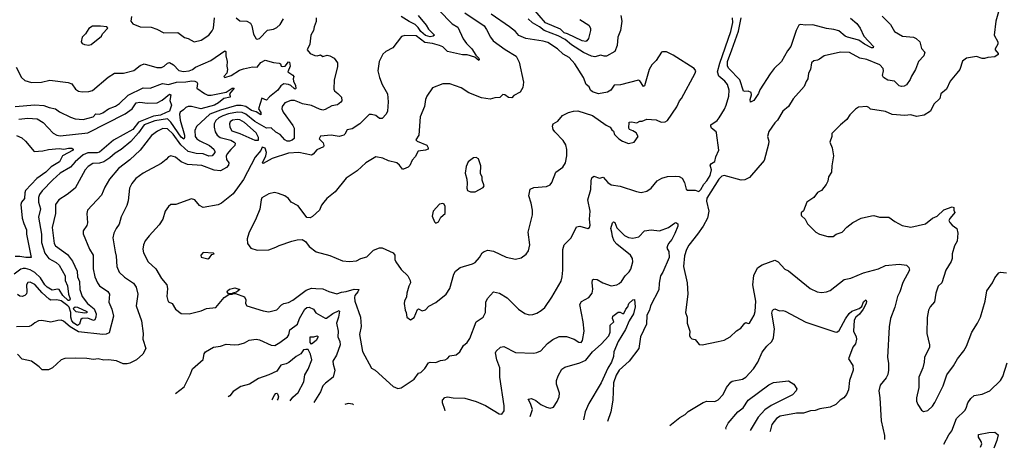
# Model space of a CAD drawing. Extents: x 1246169 to 1426871, y 660025 to 763458.
# Tile 252 of 256: x 1333814 to 1342357, y 664637 to 668358. Entities that reach past the tile are written whole.
import ezdxf

# ---------------------------------------------------------------- set-up
doc = ezdxf.new("R2010")
doc.units = 0

msp = doc.modelspace()

# ---------------------------------------------------------------- linework, layer by layer
at = {"layer": '0CON20XD'}
for points in [[(1342325, 668486.7), (1342283.4, 668346.6), (1342268, 668225), (1342300, 668165), (1342300, 668145), (1342277.5, 668105), (1342277.5, 668095), (1342302.5, 668065), (1342302.5, 668055), (1342275, 668036.7), (1342215, 668030), (1342185, 668020), (1342165, 668020), (1342115, 668038.6), (1342030, 668025), (1341992.7, 667997.3), (1341972, 667925), (1341945, 667893.8), (1341885.9, 667824.1), (1341854, 667755), (1341806.2, 667715), (1341796, 667675), (1341746.4, 667623.6), (1341715, 667563.8), (1341660.5, 667529.5), (1341595, 667518.8), (1341545, 667532.9), (1341495, 667526.2), (1341385, 667535.7), (1341325, 667561.4), (1341195, 667580), (1341182.5, 667595), (1341165, 667603.8), (1341091.7, 667598.3), (1341065, 667582.5), (1341017.7, 667532.3), (1340989.3, 667490.7), (1340934.2, 667445.8), (1340860.5, 667369.5), (1340861.2, 667345), (1340843.8, 667295), (1340863.8, 667245), (1340873.3, 667175), (1340859.3, 667090.7), (1340857.5, 667035), (1340830, 666995), (1340826.7, 666955), (1340812, 666928), (1340770, 666875), (1340735, 666856.7), (1340704.4, 666815.6), (1340643.3, 666775), (1340615, 666700), (1340595, 666680), (1340593.3, 666665), (1340596.7, 666655), (1340630, 666625), (1340648.8, 666585), (1340720, 666515), (1340752.5, 666495), (1340825.8, 666475.8), (1340872.5, 666475), (1340896.7, 666495), (1340951.2, 666515), (1340991.7, 666558.3), (1341042.3, 666597.7), (1341115.9, 666634.1), (1341205, 666656.2), (1341225, 666658.8), (1341275, 666643.8), (1341355, 666643.8), (1341407.5, 666605), (1341470.5, 666570.5), (1341545, 666557.5), (1341672.5, 666585), (1341732.5, 666635), (1341775, 666652), (1341832.7, 666707.3), (1341905, 666733.3), (1341918.8, 666728.8), (1341917.5, 666705), (1341927.5, 666685), (1341885.8, 666634.2), (1341876.2, 666615), (1341885, 666596.7), (1341905, 666574.2), (1341945.8, 666545), (1341954, 666505), (1341946.7, 666435), (1341923.8, 666395), (1341904, 666325), (1341903.8, 666285), (1341895, 666257.5), (1341848, 666185), (1341816, 666075), (1341783.5, 666045), (1341762.3, 665985), (1341751.7, 665908.3), (1341713.3, 665865), (1341700, 665835), (1341686.1, 665773.9), (1341684.3, 665635), (1341708.6, 665535), (1341707.5, 665515), (1341664.5, 665425.5), (1341662.5, 665385), (1341650, 665335), (1341615.7, 665255), (1341613.9, 665163.9), (1341594.2, 665075), (1341596, 665045), (1341606.1, 665016.1), (1341637, 664967), (1341655, 664957.5), (1341692.5, 664965), (1341735, 665003.3), (1341753.8, 665035), (1341825, 665180), (1341858.1, 665275), (1341917.2, 665352.8), (1341951.4, 665415), (1342006.3, 665483.7), (1342027.3, 665522.7), (1342074, 665645), (1342125, 665723.8), (1342149.2, 665775), (1342190, 665915), (1342206.2, 666005), (1342255, 666072.5), (1342275, 666116.7), (1342310, 666160), (1342322.7, 666167.3), (1342375, 666161.9)], [(1337450.4, 668440.4), (1337565, 668322.9), (1337615, 668292.2), (1337661.7, 668191.7), (1337691.2, 668151.2), (1337738.1, 668105), (1337770.9, 668050.9), (1337798, 668025), (1337801.7, 668008.3), (1337796.4, 668003.6), (1337761.9, 668031.9), (1337695, 668053.1), (1337655, 668053.1), (1337525, 668082.9), (1337485, 668122.8), (1337455.6, 668135), (1337395, 668152.8), (1337329.5, 668159.5), (1337255, 668217.7), (1337155, 668221.2), (1337127, 668213), (1337052.5, 668115), (1336989.3, 668080.7), (1336965, 668057.5), (1336933.8, 667995), (1336922, 667915), (1336935.8, 667855), (1336958, 667795), (1337005.7, 667715), (1337010.8, 667645), (1337005.6, 667565), (1336993, 667537), (1336958.8, 667501.2), (1336935, 667501.2), (1336903, 667527), (1336865.6, 667535.6), (1336845, 667534), (1336765.4, 667454.6), (1336698, 667412), (1336655, 667401.2), (1336636.2, 667363.8), (1336625, 667354.4), (1336585, 667344.3), (1336515, 667356.7), (1336423.9, 667346.1), (1336411.2, 667325), (1336448.3, 667288.3), (1336453.3, 667265), (1336448.8, 667255), (1336392.4, 667227.6), (1336359.8, 667190.2), (1336345, 667182.5), (1336235, 667206.1), (1336145, 667198.9), (1336005, 667153.9), (1335925, 667110), (1335920, 667115), (1335950, 667175), (1335956.5, 667205), (1335945, 667242.5), (1335918.3, 667251.7), (1335906.1, 667223.9), (1335858, 667165), (1335755, 666970.6), (1335665, 666846.5), (1335565, 666764), (1335535, 666750), (1335405, 666726.7), (1335374.1, 666744.1), (1335332.5, 666795), (1335305, 666803.3), (1335170, 666755), (1335125, 666752.5), (1335105, 666736.2), (1335077.1, 666695), (1335055, 666626.7), (1335025, 666576.2), (1334936.9, 666483.1), (1334902.2, 666437.8), (1334887.8, 666405), (1334883.1, 666365), (1334886.9, 666335), (1334929.2, 666255), (1334994.4, 666195), (1335045, 666111.2), (1335090, 666055), (1335097.1, 666025), (1335091.1, 665955), (1335099.5, 665919.5), (1335105, 665910), (1335136.7, 665895), (1335166.1, 665846.1), (1335215, 665806.7), (1335285, 665804), (1335388.3, 665831.7), (1335435, 665850.8), (1335515, 665858.8), (1335586.7, 665945), (1335628.3, 665971.7), (1335660, 665975), (1335660, 665980), (1335625, 665977.5), (1335613.8, 665995), (1335616.7, 666005), (1335635, 666020), (1335679.5, 666029.5), (1335722.5, 666015), (1335695, 665992.5), (1335660, 665985), (1335660, 665980), (1335685, 665980), (1335765, 665951.2), (1335775.8, 665925), (1335774.3, 665894.3), (1335785, 665874.2), (1335925, 665830.6), (1335975, 665821.9), (1336045, 665839.4), (1336086.2, 665883.8), (1336105, 665894.4), (1336147, 665903), (1336185, 665922.5), (1336298.6, 666011.4), (1336345, 666027.9), (1336384.5, 666025.5), (1336445, 666021.4), (1336495, 665998), (1336565, 665977.8), (1336605, 665993.1), (1336645, 665998.2), (1336715, 666018.7), (1336757.5, 666015), (1336748.9, 665995), (1336721.5, 665965), (1336717.5, 665945), (1336721.1, 665915), (1336771.9, 665775), (1336777.8, 665695), (1336762.2, 665625), (1336788.3, 665478.3), (1336865, 665333.8), (1336896.8, 665316.8), (1337055, 665172.5), (1337095, 665156.7)], [(1337675, 668417.8), (1337842.5, 668305), (1337865, 668273.3), (1337898.9, 668205), (1337922.9, 668175), (1338025, 668098), (1338121.2, 668041.2), (1338148.3, 667988.3), (1338186.2, 667815), (1338180.5, 667769.5), (1338155, 667727.5), (1338101.2, 667698.8), (1338085, 667680), (1338055, 667682), (1338022.5, 667705), (1338005, 667710), (1337978.3, 667681.7), (1337935, 667680), (1337895, 667669.4), (1337819.5, 667680.5), (1337712.1, 667722.1), (1337645, 667767.5), (1337545, 667800.8), (1337485, 667800.8), (1337395, 667766.2), (1337346.2, 667695), (1337334, 667665), (1337327.5, 667605), (1337288.6, 667515), (1337275.7, 667355), (1337252, 667315), (1337263.3, 667303.3), (1337345, 667268.2), (1337359.2, 667245), (1337357, 667233), (1337335.6, 667224.4), (1337272.5, 667217.5), (1337245, 667168.8), (1337220.3, 667139.7), (1337198.8, 667091.2), (1337185, 667077.5), (1337145, 667060), (1337135, 667060), (1337110, 667095), (1337085.5, 667115.5), (1337015, 667133.3), (1336965, 667156), (1336905, 667166.2), (1336817.5, 667115), (1336743.3, 667046.7), (1336645, 666983.8), (1336550, 666865), (1336477.5, 666805), (1336451.9, 666775), (1336432.8, 666747.2), (1336415.6, 666704.4), (1336355, 666648.8), (1336335, 666638), (1336305, 666640), (1336231.2, 666741.2), (1336170, 666775), (1336147, 666807), (1336115, 666828.8), (1336060.3, 666850.3), (1336025, 666857.1), (1335974.5, 666845.5), (1335915, 666812), (1335907.8, 666795), (1335897.4, 666712.6), (1335866.9, 666635), (1335800.8, 666505), (1335786.7, 666455), (1335790, 666415), (1335820, 666375), (1335875, 666356), (1335975, 666360), (1336037.6, 666382.4), (1336065, 666399.2), (1336176.4, 666436.4), (1336221.7, 666448.3), (1336265, 666450), (1336295, 666432.5), (1336325, 666390), (1336385, 666343.3), (1336505, 666310), (1336615, 666265.6), (1336675, 666260), (1336735, 666264.2), (1336774.2, 666285.8), (1336825, 666298), (1336883.7, 666356.3), (1336935, 666378.1), (1336957.6, 666377.6), (1337055, 666333.8), (1337070, 666315), (1337068.8, 666275), (1337077.3, 666257.3), (1337125, 666188.8), (1337182, 666135), (1337201.2, 666095), (1337203.3, 666075), (1337188.8, 666045), (1337172, 665985), (1337169.2, 665950.8), (1337151.2, 665915), (1337150, 665895), (1337157.5, 665835), (1337167.5, 665815), (1337173.3, 665775), (1337205, 665753.3)], [(1337272.5, 668395), (1337341.4, 668311.4), (1337362.1, 668275), (1337413.8, 668225), (1337400, 668215), (1337375, 668210.4), (1337335, 668221.9), (1337294.8, 668254.8), (1337271.7, 668291.7), (1337245, 668315.5), (1337191.6, 668341.6), (1337125, 668385.5)], [(1337205, 665753.3), (1337235, 665772.5), (1337265, 665842.5), (1337275, 665846.7), (1337305, 665831.2), (1337335, 665838.8), (1337365, 665870), (1337425.8, 665904.2), (1337515, 665976.7), (1337547.3, 666025), (1337582, 666148), (1337595, 666176), (1337635, 666205.8), (1337741.7, 666238.3), (1337765, 666251.2), (1337803.8, 666295), (1337826.1, 666333.9), (1337845, 666346.7), (1337875, 666356.2), (1337925, 666348), (1338035, 666295.8), (1338115, 666278), (1338165, 666290), (1338208.7, 666321.3), (1338229.7, 666350.3), (1338241.4, 666405), (1338224.4, 666515), (1338262.5, 666665), (1338264.1, 666705.9), (1338251.4, 666765), (1338232.3, 666827.7), (1338244.2, 666885.8), (1338275, 666902.5), (1338385, 666910.8), (1338415, 666923.8), (1338432, 666945), (1338467, 667033), (1338525, 667078.8), (1338549.2, 667115), (1338561.4, 667175), (1338560.5, 667230.5), (1338552.3, 667272.3), (1338530.3, 667310.3), (1338456.7, 667385), (1338443.3, 667405), (1338436.7, 667435), (1338442.5, 667455), (1338483, 667477), (1338523.6, 667526.4), (1338575, 667551.2), (1338620, 667565), (1338655, 667568), (1338782.5, 667525), (1338901.7, 667441.7), (1338936.4, 667426.4), (1338950.7, 667400.7), (1338965, 667390), (1338975, 667362.5), (1339012.5, 667325), (1339045, 667302.5), (1339095, 667283.3), (1339146.1, 667293.9), (1339180, 667345), (1339162.5, 667375), (1339135, 667393.3), (1339103.9, 667403.9), (1339097.5, 667415), (1339101.7, 667468.3), (1339125, 667472.5), (1339150, 667465), (1339167, 667463), (1339193, 667477), (1339215, 667476.7), (1339255, 667493.3), (1339335, 667488), (1339378.3, 667468.3), (1339415, 667470.8), (1339435, 667482), (1339515, 667602.9), (1339537.5, 667652.5), (1339556, 667675), (1339675, 667893.1), (1339681.5, 667915), (1339666.4, 667935), (1339485, 668051.5), (1339425, 668079.5), (1339391.2, 668078.8), (1339383.6, 668076.4), (1339335, 668002.5), (1339298.8, 667965), (1339275, 667926), (1339235, 667782.5), (1339225, 667777.5), (1339195, 667826.2), (1339184.1, 667834.1), (1339026.8, 667793.2), (1338971.7, 667788.3), (1338943.8, 667745), (1338915, 667728), (1338835.8, 667714.2), (1338785, 667730.8), (1338766.2, 667745), (1338753.8, 667775), (1338730, 667795), (1338705.8, 667855), (1338630, 667975), (1338580.3, 668030.3), (1338528.4, 668058.4), (1338481.1, 668105), (1338395, 668158.7), (1338355, 668171.8), (1338204.6, 668194.6), (1338145, 668220.6), (1338114.3, 668255), (1338065, 668295.4), (1337905, 668406.9)], [(1339029.7, 668395), (1339037.7, 668345), (1339025.9, 668264.1), (1339002.7, 668205), (1338998.1, 668135), (1338977.8, 668082.2), (1338905, 668042.5), (1338885, 668040.5), (1338855, 668048.8), (1338805, 668035.5), (1338775, 668042.7), (1338705, 668074.6), (1338600.9, 668140.9), (1338545.3, 668185), (1338485, 668218), (1338365, 668263), (1338325, 668295.2), (1338262.1, 668332.1), (1338225.7, 668365.7)], [(1338675, 668358.9), (1338751.7, 668311.7), (1338766.6, 668285), (1338767.6, 668265), (1338748.2, 668195), (1338735.6, 668175), (1338725, 668169.6), (1338695, 668173.3), (1338567.7, 668235), (1338537.9, 668245), (1338505.6, 668275.6), (1338375, 668331.3), (1338265, 668458.2)], [(1336387.3, 668375), (1336386.6, 668343.4), (1336367.5, 668295), (1336362.5, 668265), (1336340.8, 668225), (1336332.2, 668145), (1336308.5, 668095), (1336334.8, 668064.8), (1336375, 668047.7), (1336395.7, 668044.3), (1336425, 668052.5), (1336445, 668037.5), (1336481.2, 668048.8), (1336505, 668044.2), (1336543.7, 668023.7), (1336572.5, 667985), (1336570.9, 667949.1), (1336542.7, 667837.3), (1336540, 667755), (1336545, 667740), (1336575, 667718.8), (1336606.2, 667685), (1336608.6, 667655), (1336599.1, 667640.9), (1336570, 667620), (1336520.8, 667609.2), (1336465, 667577.5), (1336445, 667573.1), (1336415, 667580), (1336345, 667614.1), (1336267.4, 667627.4), (1336240.6, 667639.4), (1336197.9, 667657.9), (1336165, 667657), (1336113.3, 667635), (1336090.5, 667605), (1336088.9, 667585), (1336100.4, 667555), (1336185, 667440), (1336195.4, 667415), (1336193.9, 667326.1), (1336178.8, 667311.2), (1336155, 667304.1), (1336135, 667303.8), (1336115, 667313.7), (1336075, 667360.7), (1336035, 667381.6), (1335995, 667418.9), (1335955, 667416.6), (1335854, 667474), (1335775, 667536.6), (1335745, 667552), (1335705, 667555.7), (1335625, 667539.6), (1335575.1, 667524.9), (1335540.3, 667505), (1335516.6, 667483.4), (1335502.5, 667455), (1335500.3, 667425), (1335508.9, 667385), (1335527.3, 667355), (1335553.1, 667335), (1335645, 667311), (1335676.1, 667295), (1335682.7, 667285), (1335679.1, 667265), (1335645, 667232.3), (1335613.3, 667195), (1335604, 667174), (1335607.5, 667145), (1335627.5, 667115), (1335626.7, 667095), (1335608.8, 667075), (1335555, 667047.1), (1335502.1, 667052.1), (1335395, 667092.7), (1335270, 667100), (1335215, 667124.2), (1335165, 667163.8), (1335125, 667176.7), (1335105, 667167.5), (1335085, 667143.3), (1335040, 667110), (1334885, 667026.7), (1334821.7, 666978.3), (1334785.7, 666935), (1334767.1, 666895), (1334756.2, 666785), (1334744.2, 666745.8), (1334695, 666647.5), (1334677.7, 666582.3), (1334650, 666545), (1334630.6, 666505), (1334623.2, 666463.2), (1334642, 666342), (1334650.5, 666305), (1334656.4, 666215), (1334676.3, 666166.3), (1334722.4, 666122.4), (1334801.7, 666071.7), (1334825.4, 666035), (1334839.4, 665975), (1334825.7, 665875), (1334870, 665745), (1334884.2, 665635), (1334882.5, 665585), (1334908.1, 665505), (1334883.3, 665455), (1334825.9, 665404.1), (1334768.8, 665375), (1334745, 665369.5), (1334710.9, 665370.9), (1334655, 665395.8), (1334585.6, 665405.6), (1334545, 665402.9), (1334495, 665412.9), (1334455, 665408.6), (1334395, 665417.5), (1334295, 665420), (1334205, 665416.7), (1334175, 665406.7), (1334097.5, 665335), (1334065, 665317.5), (1334008.3, 665318.3), (1333982.5, 665345), (1333915, 665394), (1333835, 665412), (1333795, 665453.3)], [(1334782.5, 668385), (1334777.5, 668345), (1334795, 668322.5), (1334860, 668295), (1334955, 668293.8), (1335005, 668275.8), (1335065, 668244.2), (1335185.6, 668245.6), (1335245, 668202.5), (1335275, 668194.2), (1335327.3, 668167.3), (1335389.7, 668180.3), (1335455, 668224.2), (1335485, 668261.2), (1335496.5, 668285), (1335503, 668373)], [(1335692.2, 668375), (1335725, 668347.3), (1335784.7, 668344.7), (1335816.9, 668326.9), (1335828.6, 668305), (1335841.2, 668231.2), (1335865, 668193.3), (1335875, 668190), (1335895, 668195.8), (1335965, 668266.7), (1336015, 668276), (1336045, 668290), (1336073.4, 668316.6), (1336101.9, 668365)], [(1337095, 665156.7), (1337125, 665161.2), (1337235, 665236), (1337275, 665288.8), (1337294.1, 665295.9), (1337329.1, 665330.9), (1337359.5, 665380.5), (1337375, 665386.2), (1337425, 665382.9), (1337465, 665400), (1337505, 665404.2), (1337525, 665415.8), (1337545, 665438.8), (1337601.7, 665448.3), (1337633.9, 665476.1), (1337665, 665530), (1337695, 665556.2), (1337718.3, 665591.7), (1337773.5, 665736.5), (1337836.2, 665775), (1337854, 665815), (1337857.1, 665905), (1337872, 665938), (1337925, 665994.2), (1337976.7, 665985), (1338044.3, 665944.3), (1338142, 665845), (1338196.8, 665806.8), (1338235, 665797.1), (1338265, 665798.6), (1338299.8, 665810.2), (1338337.2, 665832.8), (1338370.3, 665859.7), (1338432.1, 665947.9), (1338510.9, 666089.1), (1338520.8, 666125), (1338526, 666185), (1338527.3, 666362.7), (1338537.5, 666405), (1338597.5, 666465), (1338645, 666560), (1338675, 666566.7), (1338743.8, 666546.2), (1338757.5, 666555), (1338762.9, 666575), (1338757.5, 666625), (1338762.9, 666695), (1338744.6, 666795.4), (1338768.6, 666885), (1338771.7, 666958.3), (1338778.8, 666985), (1338795, 666998.8), (1338845, 666982), (1338875, 666990), (1338915.3, 666945.3), (1338945, 666925.5), (1339025, 666912.2), (1339164.1, 666865.9), (1339205, 666857.1), (1339255, 666868.6), (1339294, 666895), (1339345, 666958), (1339385, 666983.8), (1339434.1, 666995.9), (1339505, 666998.8), (1339535, 666996.2), (1339561.7, 666981.7), (1339583.3, 666945), (1339597.5, 666887.5), (1339607.5, 666877.5), (1339675, 666878.8), (1339705, 666866.2), (1339725, 666884.3), (1339748.3, 666931.7), (1339775, 666959.5), (1339804.8, 667005), (1339815.6, 667055), (1339804.4, 667095), (1339815, 667108.6), (1339845, 667126.2), (1339853.8, 667166.2), (1339880.6, 667225), (1339860.8, 667375), (1339856, 667385), (1339816, 667415), (1339809.2, 667435), (1339810.8, 667445), (1339865, 667483.3), (1339883.1, 667505), (1339929.3, 667580.7), (1339942.9, 667615), (1339965.6, 667695), (1339968.5, 667745), (1339955.3, 667795), (1339933.2, 667823.2), (1339879.2, 667869.2), (1339869.1, 667905), (1339889.5, 667980.5), (1339985, 668254.4), (1340001.3, 668335), (1339997.8, 668375)], [(1341297.6, 668387.6), (1341368, 668315), (1341404, 668255), (1341473.3, 668215), (1341567.7, 668207.7), (1341592, 668195), (1341623.8, 668165), (1341637.3, 668107.3), (1341667.1, 668075), (1341657, 668043), (1341611.2, 667995), (1341586.2, 667925), (1341551.7, 667868.3), (1341541.2, 667838.8), (1341507.2, 667792.8), (1341489.2, 667780.8), (1341465, 667778.9), (1341444.7, 667784.7), (1341428.3, 667801.7), (1341405, 667823.8), (1341345, 667834), (1341308.8, 667855), (1341299.2, 667875), (1341309.1, 667915), (1341306.2, 667935), (1341275.5, 667965), (1341165, 668011.9), (1341102.5, 668025), (1341014.3, 668074.3), (1340935, 668075.8), (1340792.5, 668045), (1340752.5, 668015), (1340735, 668006), (1340705, 668002.2), (1340683.1, 667985), (1340674.1, 667925.9), (1340659.2, 667895), (1340653.3, 667845), (1340637.3, 667822.7), (1340620.5, 667779.5), (1340525, 667671.2), (1340484.5, 667605.5), (1340434.6, 667565.4), (1340388, 667485), (1340365, 667462.5), (1340312.9, 667387.1), (1340301.9, 667345), (1340314.6, 667304.6), (1340311.5, 667278.5), (1340273.7, 667136.3), (1340145, 666988), (1340105, 666969.2), (1340075, 666965.8), (1339925, 667004.6), (1339905, 667000.4), (1339880.3, 666975), (1339775, 666807.5), (1339772, 666782), (1339794.4, 666695), (1339781.9, 666635), (1339745, 666566), (1339695.6, 666495), (1339618.8, 666401.2), (1339598, 666362), (1339582.6, 666307.4), (1339574.2, 666215), (1339604.3, 666075), (1339611.9, 665975), (1339590, 665815), (1339604, 665775), (1339604.2, 665725), (1339628, 665655), (1339626.4, 665616.4), (1339631.7, 665601.7), (1339645, 665587.5), (1339675, 665582.5), (1339708.3, 665538.3), (1339735, 665536.7), (1339875, 665563.8), (1339925, 665576.2), (1339977.5, 665605), (1340032.7, 665657.3), (1340069.8, 665680.2), (1340105, 665723.8), (1340115, 665728.8), (1340135, 665720), (1340145, 665723.3), (1340185, 665792.5), (1340195.3, 665825), (1340199.4, 665915), (1340173.5, 666055), (1340182.8, 666137.2), (1340215, 666202.9), (1340255, 666229.2), (1340365, 666270), (1340395, 666256.7), (1340453.2, 666193.2), (1340485, 666178.6), (1340671.2, 666025), (1340733.3, 665995), (1340770.9, 665990.9), (1340814.2, 665995.8), (1340845, 666006.2), (1340967.2, 666102.8), (1341025, 666114.5), (1341135, 666159.1), (1341265, 666196.7), (1341325.4, 666224.6), (1341445.6, 666234.4), (1341506.9, 666226.9), (1341527.6, 666207.6), (1341532.9, 666185), (1341475, 666076.2), (1341450, 665995), (1341429.2, 665955), (1341407.3, 665862.7), (1341370, 665765), (1341357.7, 665692.3), (1341343.3, 665425), (1341353.3, 665375), (1341353.3, 665315), (1341345, 665277.5), (1341331.2, 665248.8), (1341280, 665185), (1341267.5, 665135), (1341276.2, 665075), (1341288, 664875), (1341317.3, 664747.3), (1341317.8, 664714.8)], [(1341020.8, 668370.8), (1341077.5, 668325), (1341105.6, 668285), (1341136.9, 668215), (1341220.5, 668125), (1341220, 668115), (1341204.4, 668115), (1341143.8, 668145), (1341095, 668181.4), (1340995, 668205.3), (1340974.6, 668215), (1340920.6, 668260.6), (1340877.4, 668272.6), (1340815, 668281.8), (1340695, 668314), (1340635, 668310.6), (1340585, 668316.2), (1340575, 668310.5), (1340550.2, 668265), (1340505, 668124.3), (1340475, 668088), (1340424, 667996), (1340360, 667935), (1340325, 667889.4), (1340235, 667748), (1340225, 667718), (1340182.7, 667657.3), (1340155, 667642.5), (1340151.5, 667665), (1340162.2, 667705), (1340160, 667725), (1340135, 667738.8), (1340105, 667733.3), (1340095, 667738.8), (1340061.8, 667835), (1339966.7, 667935), (1339955.3, 667955.3), (1339954.5, 667995), (1339991.4, 668095), (1340050.5, 668259.5), (1340074.1, 668375)], [(1334415, 668137.5), (1334435, 668143.3), (1334522.5, 668215), (1334533.6, 668236.4), (1334580, 668285), (1334570, 668295), (1334515, 668303.3), (1334445, 668302.5), (1334415, 668282.5), (1334383.8, 668236.2), (1334355, 668207.5), (1334347.5, 668165), (1334355, 668150), (1334375, 668142.5), (1334415, 668137.5)], [(1333782.5, 667945), (1333828.6, 667855), (1333859.3, 667829.3), (1333915, 667812.5), (1334003.6, 667816.4), (1334075, 667832.9), (1334235, 667812.2), (1334265, 667801.9), (1334299.2, 667755), (1334325, 667738.1), (1334355, 667730.6), (1334415, 667735.7), (1334445, 667742.9), (1334582.1, 667857.9), (1334635, 667892.5), (1334715, 667892.9), (1334805, 667917.3), (1334859.1, 667960.9), (1334895, 667975.8), (1335005, 667944.5), (1335045, 667942.3), (1335066.6, 667953.4), (1335095, 667980.6), (1335114.3, 667985.7), (1335149.2, 667965), (1335195, 667917.5), (1335235, 667909.6), (1335285, 667912.9), (1335314, 667925), (1335338, 667945), (1335472, 668005), (1335595, 668088.8), (1335603.3, 668083.3), (1335601.4, 668045), (1335613.6, 667996.4), (1335610, 667955), (1335617.5, 667925), (1335610, 667895), (1335584.2, 667865), (1335595, 667856.2), (1335650, 667875), (1335720.5, 667919.5), (1335755, 667932.8), (1335835, 667949.1), (1335875, 667945.8), (1335905, 667986.4), (1335945, 668007.8), (1336015, 667985.8), (1336065, 667981.2), (1336077.5, 667975), (1336083.8, 667955), (1336095, 667951.4), (1336116, 667955), (1336145, 667993.3), (1336155, 667988.8), (1336160, 667955), (1336140, 667905), (1336185, 667877.5), (1336192.5, 667865), (1336186.7, 667845), (1336189.2, 667825), (1336206.6, 667786.6), (1336210.6, 667759.4), (1336205, 667754.7), (1336195, 667760), (1336166.1, 667786.1), (1336145.6, 667795.6), (1336105, 667802.2), (1336080.8, 667785), (1336052.5, 667745), (1335980.4, 667689.6), (1335955, 667658.1), (1335915, 667678), (1335885.7, 667585), (1335905, 667552.9), (1335905, 667530.8), (1335866.9, 667556.9), (1335825, 667569.5), (1335774.7, 667604.7), (1335735, 667613), (1335695, 667613.3), (1335555, 667573.5), (1335465, 667538), (1335348.9, 667431.1), (1335332.5, 667397.5), (1335337.2, 667345), (1335350.9, 667325), (1335375.7, 667305.7), (1335460.5, 667265), (1335497.8, 667235), (1335507.8, 667215), (1335505.6, 667205.6), (1335483.8, 667175), (1335456.2, 667173.8), (1335405, 667193.7), (1335345, 667196.2), (1335275, 667213), (1335212.9, 667272.9), (1335145, 667365.3), (1335095, 667409.3), (1335055, 667412.9), (1335008.9, 667391.1), (1334957.6, 667352.4), (1334858.5, 667225), (1334769, 667141), (1334670, 667065), (1334593.5, 666975), (1334553.1, 666905), (1334522.2, 666835), (1334401.9, 666705), (1334396.7, 666675), (1334401.9, 666595), (1334395, 666571.2), (1334366, 666525), (1334365, 666500)], [(1333775, 667605.5), (1333945, 667620), (1334024.4, 667614.4), (1334070, 667595), (1334125, 667583.3), (1334159.4, 667559.4), (1334255, 667512.2), (1334295, 667498.5), (1334365, 667491.1), (1334452, 667515), (1334475, 667540), (1334505, 667537.5), (1334535, 667548.6), (1334585, 667584.5), (1334645, 667607.3), (1334678.7, 667631.3), (1334756.1, 667703.9), (1334885, 667766.7), (1334945, 667763.2), (1335053.6, 667803.6), (1335105, 667796.2), (1335173.4, 667816.6), (1335255, 667819.2), (1335307.7, 667827.7), (1335334.6, 667824.6), (1335350.8, 667815), (1335355.7, 667805), (1335352, 667765), (1335416.8, 667716.8), (1335445, 667703.8), (1335475, 667703.8), (1335605, 667730), (1335656.7, 667765), (1335676, 667765), (1335634, 667715), (1335641.1, 667695), (1335638.6, 667685), (1335585, 667673.8), (1335539.6, 667635), (1335505, 667615.7), (1335385, 667583.1), (1335305, 667604.2), (1335274.7, 667605.3), (1335255, 667596.9), (1335235.3, 667574.7), (1335205.7, 667555), (1335201.7, 667538.3), (1335206.6, 667485), (1335243.5, 667356.5), (1335244.8, 667335.2), (1335238.3, 667321.7), (1335215, 667338), (1335125, 667469.8), (1335095, 667496.8), (1334985, 667479.4), (1334895, 667445.4), (1334845.5, 667374.5), (1334778.2, 667301.8), (1334695, 667231.6), (1334640.9, 667199.1), (1334595, 667158.5), (1334545, 667125.4), (1334505, 667113.2), (1334449.6, 667110.4), (1334407.5, 667085), (1334382.2, 667055), (1334294.3, 666895), (1334225, 666839.4), (1334152, 666795), (1334125, 666752.5), (1334124.5, 666675), (1334095.8, 666555), (1334113.9, 666415), (1334125.3, 666395.3), (1334228.5, 666318.5), (1334270.6, 666260.6), (1334311.2, 666175), (1334316.3, 666126.3), (1334331.9, 666085), (1334335.3, 666015), (1334355.3, 665955.3), (1334401.9, 665895), (1334459, 665849), (1334476.8, 665805), (1334475.4, 665775), (1334465, 665752.5), (1334455, 665748.1), (1334406, 665766), (1334355, 665765.5), (1334343.2, 665755), (1334331.8, 665715), (1334315, 665704.4), (1334283, 665725), (1334267.4, 665745), (1334258.8, 665775), (1334257.1, 665815), (1334242.2, 665862.2), (1334230.4, 665875), (1334175, 665917.8), (1334135, 665925.6), (1334085, 665924.3), (1334071, 665931), (1334007.6, 665987.6), (1333945, 666058), (1333905, 666080), (1333884.1, 666075.9), (1333872.2, 666057.8), (1333876.7, 665995), (1333872.1, 665977.9), (1333857.6, 665962.4), (1333835, 665955.7), (1333815, 665958.9), (1333795, 665972.5)], [(1333805, 667494.8), (1333885, 667503.4), (1333965, 667498), (1334016.2, 667465), (1334105, 667372.5), (1334135, 667354.5), (1334165, 667349.7), (1334405, 667375.7), (1334728.1, 667541.9), (1334789.4, 667585), (1334825, 667635.3), (1334855, 667642.2), (1334922.3, 667632.3), (1335007.5, 667637.5), (1335051.2, 667658.8), (1335115, 667711.5), (1335125.6, 667705), (1335117.7, 667657.7), (1335130, 667615), (1335114, 667565), (1335085, 667553.4), (1335035, 667528.8), (1334975, 667520.8), (1334845, 667468.5), (1334795, 667406.1), (1334627.3, 667312.7), (1334505, 667207.9), (1334485, 667202.5), (1334405, 667201.8), (1334365, 667186.2), (1334294.9, 667125.1), (1334255, 667078.2), (1334164.3, 667025.7), (1334101.2, 666968.8), (1334007.4, 666872.6), (1333985, 666839.2), (1333977.7, 666815), (1333978.4, 666775), (1333993.9, 666715), (1333977.8, 666645), (1334002.8, 666495), (1334004.2, 666425), (1334032.3, 666332.3), (1334066.2, 666286.2), (1334130.1, 666250.1), (1334155, 666226.2), (1334207.5, 666135), (1334209.2, 666095), (1334228.3, 666048.3), (1334237.7, 665975), (1334250.7, 665935), (1334245, 665919.8), (1334235, 665920.8), (1334188.8, 665965), (1334155, 666015.4), (1334145, 666020), (1334095, 666009.7), (1334052.3, 666035), (1334031.7, 666055), (1333995, 666118.1), (1333945, 666164.3), (1333905, 666187.2), (1333865, 666197.8), (1333845, 666199.2), (1333825, 666192.2), (1333765, 666149.6)], [(1335885, 667312.5), (1335886.7, 667335), (1335864.4, 667375), (1335765, 667465.6), (1335725, 667487.5), (1335705, 667491.2), (1335660, 667485), (1335639.6, 667470.4), (1335634.1, 667455), (1335635.8, 667425.8), (1335655, 667394), (1335725, 667370), (1335855, 667312.5), (1335885, 667312.5)], [(1333785, 667354.2), (1333832.3, 667332.3), (1333864.2, 667304.2), (1333940, 667215), (1334015, 667218.9), (1334065, 667231.1), (1334155, 667239.1), (1334195.7, 667234.3), (1334236.9, 667243.1), (1334265, 667242.2), (1334277.5, 667235), (1334278.6, 667225), (1334184.4, 667175.6), (1334159.5, 667125), (1334088.1, 667081.9), (1334040.3, 667035), (1333961.3, 666978.7), (1333865.2, 666874.8), (1333857.8, 666855), (1333854.5, 666805), (1333828.1, 666775), (1333823.5, 666755), (1333836.2, 666635), (1333848.6, 666588.6), (1333872.1, 666535), (1333873.8, 666495), (1333913.3, 666295), (1333866.8, 666293.2), (1333815, 666300.9), (1333775, 666302.4)], [(1337765, 666862.5), (1337835, 666900), (1337842.5, 666915), (1337826.7, 666965), (1337825, 666990), (1337811.7, 667021.7), (1337815, 667090), (1337795, 667150), (1337775, 667162.5), (1337751.7, 667158.3), (1337704, 667125), (1337688.8, 667085), (1337677.5, 667025), (1337692.5, 666975), (1337697.5, 666935), (1337692.5, 666895), (1337700, 666875), (1337725, 666862.5), (1337765, 666862.5)], [(1337425, 666592.5), (1337446.4, 666603.6), (1337467.5, 666645), (1337506.7, 666675), (1337506.4, 666736.4), (1337496.4, 666756.4), (1337485, 666762.5), (1337455, 666757.5), (1337400, 666695), (1337393.9, 666653.9), (1337413, 666603), (1337425, 666592.5)], [(1337505.3, 664961.8), (1337503.6, 664975), (1337483, 665033), (1337483.3, 665055), (1337501.2, 665078.8), (1337525, 665084.4), (1337575, 665076.7), (1337675, 665073.6), (1337773, 665043), (1337855, 665009.2), (1337975, 664936.7), (1337997.5, 664935), (1338018, 664962), (1338018.1, 665005), (1337980.5, 665255), (1337979.1, 665335), (1337954.6, 665404.6), (1337942.9, 665465), (1337948.1, 665481.9), (1337985, 665514.5), (1338015, 665520), (1338115, 665468.1), (1338275, 665464.3), (1338301.7, 665468.3), (1338335.5, 665484.5), (1338394.3, 665545.7), (1338438.7, 665581.3), (1338495, 665608.2), (1338557.1, 665607.1), (1338624.3, 665584.3), (1338665, 665558.8), (1338685, 665556.7), (1338696.1, 665573.9), (1338710, 665655), (1338702.7, 665735), (1338673.5, 665885), (1338687.2, 665912.8), (1338752.9, 665945), (1338780.5, 665985), (1338787.6, 666017.6), (1338779.4, 666075), (1338785, 666100), (1338795, 666106.2), (1338823.9, 666103.9), (1338873.3, 666075), (1338945, 666047.1), (1338995, 666056.9), (1339015, 666066.9), (1339035.6, 666085), (1339066.7, 666133.3), (1339101.7, 666168.3), (1339115, 666193.3), (1339132.5, 666255), (1339130.5, 666285), (1339114.4, 666315), (1338995, 666408.8), (1338973.1, 666435), (1338956, 666475), (1338952.7, 666515), (1338941.4, 666545), (1338956.1, 666593.9), (1338965, 666603.3), (1338978, 666598), (1338995, 666551.2), (1339060, 666485), (1339095, 666468.1), (1339135, 666461.9), (1339185.5, 666474.5), (1339235, 666526.2), (1339293.9, 666533.9), (1339365, 666524.3), (1339444.2, 666555), (1339495, 666593.1), (1339506.7, 666596.7), (1339525, 666586.2), (1339524.4, 666565), (1339498.1, 666501.9), (1339471.1, 666448.9), (1339442.9, 666415), (1339434, 666395), (1339430, 666375), (1339446.1, 666346.1), (1339449.2, 666295), (1339393.4, 666165), (1339374.7, 666135), (1339361.9, 666071.9), (1339358.2, 666011.8), (1339286.9, 665875), (1339277.1, 665835), (1339255, 665792.5), (1339251.4, 665715), (1339199.4, 665605), (1339185.7, 665505), (1339100.6, 665395), (1339015.6, 665315), (1338988.3, 665271.7), (1338964.5, 665205), (1338959.4, 665055), (1338942.9, 664955), (1338913, 664870.6)], [(1334365, 666500), (1334419.2, 666365), (1334452.5, 666315), (1334451.1, 666195), (1334467.1, 666125), (1334487.5, 666075), (1334507.6, 666047.6), (1334578.8, 665998.8), (1334592.7, 665975), (1334588.7, 665905), (1334613.3, 665845), (1334627.7, 665785), (1334589.2, 665640.8), (1334565, 665626.9), (1334534.1, 665625.9), (1334325, 665649.4), (1334251.1, 665691.1), (1334195, 665741.9), (1334175, 665749.4), (1334145, 665748.1), (1334085, 665732.2), (1334005, 665746.9), (1333975.7, 665744.3), (1333945, 665727.5), (1333917.6, 665702.4), (1333895, 665694.3), (1333785, 665692.7)], [(1335445, 666283.3), (1335459.3, 666290.7), (1335481.7, 666318.3), (1335500, 666325), (1335495, 666330), (1335405, 666336), (1335386.7, 666315), (1335387, 666297), (1335445, 666283.3)], [(1338243.6, 664913.9), (1338264.4, 664975), (1338247, 665025), (1338226.2, 665065), (1338255, 665068.4), (1338291.1, 665051.1), (1338335, 665018.9), (1338385, 664995.7), (1338415, 664985.8), (1338445, 664994.2), (1338477.1, 665042.9), (1338494.5, 665085), (1338496.4, 665115), (1338472.2, 665195), (1338470.6, 665225), (1338484.6, 665265.4), (1338516.6, 665323.4), (1338545, 665342.9), (1338675, 665378.4), (1338725, 665403.7), (1338784.4, 665475.6), (1338859.3, 665540.7), (1338924.6, 665615), (1338937.7, 665645), (1338938, 665705), (1338970, 665735), (1338957.1, 665765), (1338960, 665785), (1339005, 665818), (1339025, 665818), (1339045, 665806.2), (1339055, 665808.8), (1339072, 665845), (1339089.4, 665865), (1339100, 665895), (1339135, 665927.5), (1339148.3, 665928.3), (1339153.4, 665865), (1339138.8, 665805), (1339101, 665745), (1339070.3, 665669.7), (1339006.2, 665565), (1338970, 665475), (1338967.1, 665435), (1338947.9, 665385), (1338916.5, 665333.5), (1338858.3, 665205), (1338752.4, 665025), (1338720.5, 664955), (1338706.7, 664883.9)], [(1339454, 664835.5), (1339541.2, 664905), (1339588.8, 664931.2), (1339615, 664956.7), (1339745, 665035.5), (1339775, 665045.5), (1339845, 665044.4), (1339875, 665059.4), (1339916.9, 665105), (1339945.6, 665165), (1339985, 665212), (1339995, 665219.2), (1340085, 665237.5), (1340115, 665255.8), (1340181.5, 665328.5), (1340219.4, 665385), (1340255, 665470.8), (1340297.5, 665525), (1340338.6, 665565), (1340354.4, 665595), (1340364.2, 665675), (1340340.6, 665809.4), (1340345, 665832.5), (1340355, 665843.3), (1340365, 665846.7), (1340405, 665830), (1340435, 665833.3), (1340455, 665828), (1340635, 665732), (1340885, 665648), (1340905, 665646), (1340925, 665661.2), (1340977.5, 665762.5), (1341011.7, 665808.3), (1341033.1, 665826.9), (1341097.7, 665852.3), (1341121.5, 665868.5), (1341135, 665907.5), (1341155, 665927.4), (1341162.1, 665915), (1341156.7, 665895), (1341132.1, 665845), (1341099, 665801), (1341069.4, 665775), (1341055, 665749.2), (1341048.1, 665655), (1341071.6, 665605), (1341074.7, 665585), (1341066.6, 665545), (1341042, 665515), (1341005.4, 665415), (1341042.5, 665355), (1341045.8, 665315), (1341013.5, 665225), (1341004.5, 665145.5), (1340986.9, 665105), (1340963.8, 665076.2), (1340932.5, 665055), (1340895, 665017.3), (1340846.5, 664993.5), (1340755, 664979.5), (1340715, 664965.5), (1340675, 664962.7), (1340615, 664942.5), (1340555, 664943.6), (1340411.2, 664915), (1340380.6, 664895), (1340340, 664845), (1340325.4, 664785), (1340322.3, 664779.3)], [(1334375, 665809.7), (1334305, 665821.6), (1334285, 665840.8), (1334280.1, 665855), (1334295, 665865.7), (1334315, 665861.6), (1334395.6, 665825.6), (1334395, 665812.6), (1334375, 665809.7)], [(1335165.2, 665113.4), (1335240.5, 665169.5), (1335294.3, 665275.7), (1335313, 665327), (1335405, 665408), (1335413.5, 665456.5), (1335425, 665474), (1335495, 665515.8), (1335555.7, 665524.3), (1335605, 665541.4), (1335675, 665534.3), (1335715, 665538), (1335765, 665554), (1335805, 665575.8), (1335865.9, 665584.1), (1335895, 665579.5), (1335995, 665532.7), (1336028.9, 665531.1), (1336072, 665555), (1336138.8, 665605), (1336148.5, 665621.5), (1336156.9, 665665), (1336223.1, 665715), (1336242.2, 665765), (1336286.8, 665845), (1336305, 665860.3), (1336325, 665862.7), (1336361.9, 665845), (1336384.1, 665814.1), (1336465, 665767.8), (1336475, 665767.8), (1336532.1, 665807.9), (1336585, 665832.3), (1336589.2, 665829.2), (1336580.9, 665775), (1336562.8, 665722.8), (1336576.6, 665655), (1336575.3, 665605.3), (1336592.5, 665565), (1336595.5, 665534.5), (1336563.9, 665446.1), (1336531.9, 665395), (1336533.2, 665366.8), (1336549.4, 665315), (1336532.5, 665255), (1336466.1, 665203.9), (1336445, 665179.2), (1336422.4, 665127.6), (1336364.8, 665035.7)], [(1336345, 665542.5), (1336333.4, 665555), (1336334.5, 665605.5), (1336365, 665603.6), (1336395, 665612.9), (1336402.3, 665605), (1336386.5, 665573.5), (1336345, 665542.5)], [(1336159.3, 665049), (1336185, 665081.5), (1336229.2, 665120.8), (1336279.1, 665215), (1336288.2, 665275), (1336317.5, 665325), (1336348.9, 665405), (1336335.8, 665455), (1336316.2, 665495), (1336295.9, 665495.9), (1336275, 665492.2), (1336252.2, 665457.8), (1336212.2, 665435), (1336148.7, 665381.3), (1336125, 665369.4), (1336080.6, 665359.4), (1336045, 665308), (1335975, 665274.2), (1335885, 665243.6), (1335808, 665195), (1335733.3, 665175), (1335665, 665130.8), (1335635.9, 665094.1), (1335622.3, 665083.8)], [(1341830.7, 664674.6), (1341875, 664754), (1341902.4, 664787.6), (1341941.9, 664895), (1342015.5, 664965), (1342027.1, 664985), (1342039.3, 665030.7), (1342065, 665070), (1342095, 665096.2), (1342165, 665108), (1342232.5, 665135), (1342322.4, 665225), (1342345, 665260), (1342381, 665379)], [(1339944.6, 664803.8), (1339940, 664815), (1339961.2, 664855), (1340044.4, 664955), (1340090.7, 664989.3), (1340135, 665054.4), (1340315, 665187.5), (1340355, 665208.1), (1340485, 665223.1), (1340530.6, 665195), (1340556.4, 665153.6), (1340550, 665135), (1340519.7, 665100.3), (1340335, 665009.1), (1340279.6, 664970.4), (1340221.9, 664908.1), (1340151.1, 664790.4)], [(1336001.7, 665059.2), (1336008.5, 665065), (1336020.4, 665095), (1336035, 665113.1), (1336045, 665116), (1336050.3, 665110.3), (1336058.9, 665085), (1336054.5, 665065), (1336048.1, 665056.2)], [(1336711.5, 665013.2), (1336705, 665020), (1336665, 665026), (1336635, 665018.2)], [(1342149.3, 664647.1), (1342160.9, 664675), (1342156.1, 664696.1), (1342133.3, 664735), (1342132.1, 664757.9), (1342223.1, 664773.1), (1342275, 664777.8), (1342302.5, 664755), (1342291.5, 664705), (1342265.9, 664637.1)]]:
    msp.add_lwpolyline(points, dxfattribs=at)

doc.saveas('drawing.dxf')
